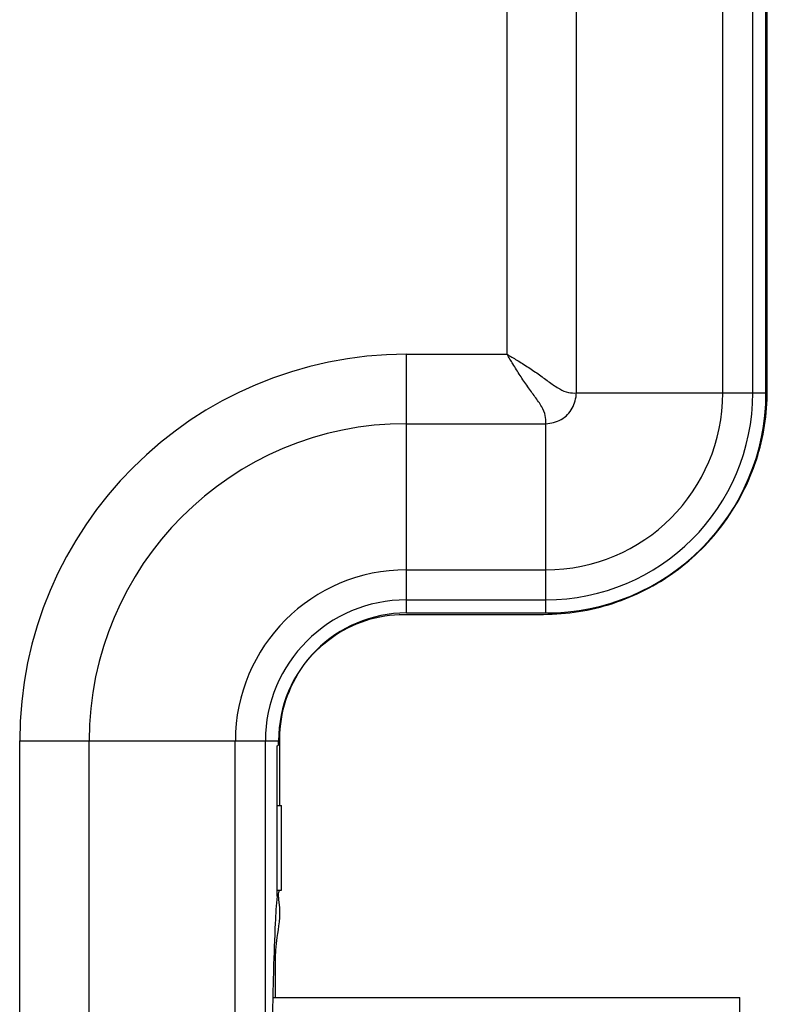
# Model space of a CAD drawing. Header units: inches. Extents: x 0 to 34, y 0 to 22.
# Tile 84 of 86: x 30.08 to 30.456, y 12.855 to 13.35. Entities that reach past the tile are written whole.
import ezdxf

# ---------------------------------------------------------------- set-up
doc = ezdxf.new("R2010")
doc.units = ezdxf.units.IN
doc.header["$LTSCALE"] = 1.87
doc.header["$MEASUREMENT"] = 0
doc.layers.get('0').update_dxf_attribs({"linetype": 'CONTINUOUS'})

msp = doc.modelspace()

# ---------------------------------------------------------------- linework, layer by layer
at = {"color": 7, "linetype": 'CONTINUOUS'}
for p, q in [((30.32479, 13.18159), (30.32479, 14.07466)), ((30.35968, 13.16216), (30.35968, 14.02466)), ((30.43317, 13.16216), (30.43317, 13.97466)), ((30.44827, 13.16216), (30.44827, 13.97466)), ((30.45488, 13.16216), (30.45488, 13.97466)), ((30.45557, 13.16327), (30.45557, 13.97616)), ((30.27422, 13.18159), (30.32479, 13.18159)), ((30.27422, 13.05149), (30.27422, 13.18159)), ((30.35968, 13.16216), (30.45488, 13.16216)), ((30.27422, 13.1467), (30.34422, 13.1467)), ((30.34422, 13.05149), (30.34422, 13.1467)), ((30.27422, 13.0732), (30.34422, 13.0732)), ((30.27422, 13.05811), (30.34422, 13.05811)), ((30.27304, 13.05081), (30.3431, 13.05081)), ((30.27422, 13.05149), (30.34422, 13.05149)), ((30.07979, 12.98716), (30.20988, 12.98716)), ((30.07979, 9.54966), (30.07979, 12.98716)), ((30.11468, 9.54966), (30.11468, 12.98716)), ((30.18817, 9.54966), (30.18817, 12.98716)), ((30.20327, 9.54966), (30.20327, 12.98716)), ((30.20924, 12.98466), (30.20988, 12.98509)), ((30.20924, 12.90913), (30.20924, 12.98466)), ((30.20988, 12.98509), (30.20988, 12.98716)), ((30.21057, 12.95466), (30.21057, 12.98833)), ((30.20924, 12.95466), (30.21132, 12.95466)), ((30.21132, 12.91216), (30.21132, 12.95466)), ((30.20924, 12.91216), (30.21132, 12.91216)), ((30.20706, 12.85816), (30.44172, 12.85816)), ((30.44172, 12.66716), (30.44172, 12.85816))]:
    msp.add_line(p, q, dxfattribs=at)
for centre, radius, start, end in [((30.27422, 12.98716), 0.19443, 90, 180), ((30.34422, 13.16216), 0.11067, 270, 360), ((30.34422, 13.16216), 0.10405, 270, 360), ((30.34422, 13.16216), 0.08896, 270, 360), ((30.27422, 12.98716), 0.15954, 90, 180), ((30.27422, 12.98716), 0.08604, 90, 180), ((30.27422, 12.98716), 0.07095, 90, 180), ((30.27422, 12.98716), 0.06433, 90, 180)]:
    msp.add_arc(centre, radius, start, end, dxfattribs=at)
for points, knots in [([(30.32479, 13.18159), (30.32642, 13.18064), (30.32999, 13.1785), (30.33545, 13.17508), (30.34095, 13.17137), (30.34605, 13.1675), (30.35073, 13.16426), (30.35533, 13.16215), (30.35833, 13.16206), (30.35968, 13.16216)], [0, 0, 0, 0, 0.139723, 0.308173, 0.477544, 0.631279, 0.78233, 0.899822, 1, 1, 1, 1]), ([(30.34422, 13.1467), (30.34432, 13.14805), (30.34423, 13.15104), (30.34211, 13.15565), (30.33878, 13.16026), (30.33501, 13.16544), (30.3313, 13.17093), (30.32787, 13.17639), (30.32573, 13.17995), (30.32479, 13.18159)], [0, 0, 0, 0, 0.10019, 0.217702, 0.368922, 0.522379, 0.691749, 0.860212, 1, 1, 1, 1]), ([(30.3431, 13.05081), (30.35484, 13.05081), (30.37846, 13.05454), (30.4103, 13.07078), (30.4356, 13.09607), (30.45184, 13.12792), (30.45557, 13.15154), (30.45557, 13.16327)], [0, 0, 0, 0, 0.20005, 0.400026, 0.599974, 0.799951, 1, 1, 1, 1]), ([(30.34422, 13.1467), (30.34687, 13.14695), (30.35226, 13.14811), (30.35827, 13.15412), (30.35943, 13.15951), (30.35968, 13.16216)], [0, 0, 0, 0, 0.333359, 0.666657, 1, 1, 1, 1]), ([(30.21057, 12.98833), (30.21057, 12.99485), (30.21264, 13.00797), (30.22166, 13.02567), (30.23571, 13.03972), (30.2534, 13.04874), (30.26653, 13.05081), (30.27304, 13.05081)], [0, 0, 0, 0, 0.20005, 0.400026, 0.599974, 0.799951, 1, 1, 1, 1]), ([(30.20835, 12.85816), (30.20836, 12.85889), (30.20836, 12.86926), (30.2079, 12.88657), (30.21164, 12.89952), (30.20927, 12.91216), (30.21132, 12.91216)], [0, 0, 0, 0, 0.039736, 0.557105, 0.885741, 1, 1, 1, 1]), ([(30.20924, 12.90913), (30.20866, 12.90462), (30.20804, 12.89222), (30.20719, 12.86927), (30.2066, 12.83833), (30.20619, 12.80172), (30.20605, 12.76216), (30.20619, 12.7226), (30.2066, 12.68599), (30.20719, 12.65504), (30.20804, 12.63209), (30.20866, 12.6197), (30.20924, 12.61519)], [0, 0, 0, 0, 0.046362, 0.126466, 0.234375, 0.362055, 0.5, 0.637946, 0.765626, 0.873534, 0.953638, 1, 1, 1, 1])]:
    msp.add_open_spline(points, degree=3, knots=knots, dxfattribs=at)

doc.saveas('drawing.dxf')
